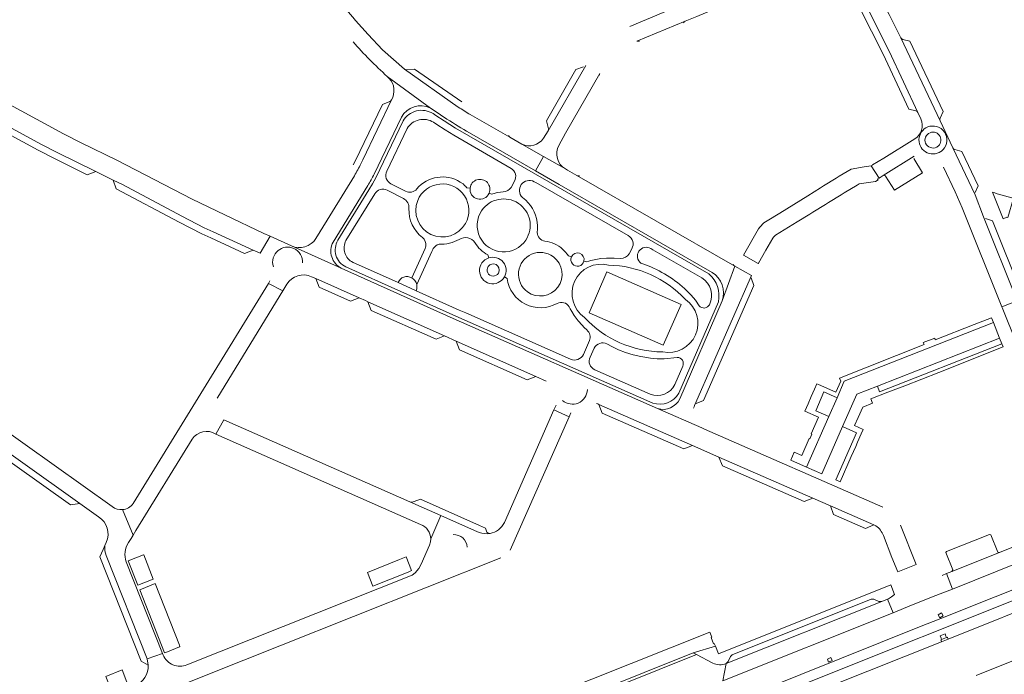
# Model space of a CAD drawing. Header units: metres. Extents: x 166325 to 190320, y 381923 to 404576.
# Tile 218 of 256: x 172874 to 173171, y 387052 to 387250. Entities that reach past the tile are written whole.
import ezdxf

# ---------------------------------------------------------------- set-up
doc = ezdxf.new("R2010")
doc.units = ezdxf.units.M
for name, color, linetype, lineweight in [('B-WE-VH-VERHARDING_ASFALT-GV', 8, 'Continuous', 18), ('B-WE-VH-VERHARDING_BETON-GV', 8, 'Continuous', 18), ('B-WE-VH-VERHARDING_BETONSTRAATSTEEN-GV', 8, 'Continuous', 18), ('B-WE-VH-VERHARDING_FUNDERING_ZAND-GV', 8, 'Continuous', 18), ('B-WE-VH-VERHARDING_HALFVERHARDING-GV', 8, 'Continuous', 18), ('B-WE-VH-VERHARDING_STRAATBAKSTEEN-GV', 8, 'Continuous', 18)]:
    doc.layers.add(name, color=color, linetype=linetype, lineweight=lineweight)

msp = doc.modelspace()

# ---------------------------------------------------------------- linework, layer by layer
at = {"layer": 'B-WE-VH-VERHARDING_ASFALT-GV'}
for points in [[(172998.598, 387221.231, 0.4211035), (172989.515, 387219.03)], [(172990.786, 387216.77, -0.4147255), (172998.706, 387218.624)], [(172985.87, 387200.063, -0.4005163), (172984.613, 387203.865)], [(173022.092, 387204.71, -0.3956554), (173023.142, 387200.82)], [(173006.748, 387200.599, 0.3748999), (172993.696, 387198.539)], [(173025.514, 387195.933, -0.8745115), (173029.03, 387200.705)], [(172980.971, 387197.044, -0.3807594), (172984.746, 387198.13)], [(172993.696, 387198.539, -0.3487771), (172990.275, 387197.827)], [(172993.947, 387195.001, -1.0676709), (173008.352, 387188.13)], [(173015.485, 387197.225, -0.8725499), (173009.73, 387198.793)], [(173022.101, 387198.977, -0.2315422), (173019.739, 387197.61)], [(172989.655, 387195.637, -0.2960413), (172991.314, 387192.612)], [(173008.352, 387188.13, -0.9349129), (172993.947, 387195.001)], [(173013.225, 387191.967, -0.9962646), (173026.546, 387183.118)], [(173030.033, 387187.428, 0.2094111), (173026.509, 387195.097)], [(172991.314, 387192.612, 0.2504304), (172995.38, 387183.898)], [(173026.546, 387183.118, -1.0040227), (173013.225, 387191.967)], [(172974.44, 387176.375, -0.4290881), (172972.314, 387182.978)], [(172995.38, 387183.898, -0.245956), (172996.395, 387181.301)], [(173000.379, 387181.867, 0.1417204), (173006.46, 387183.321)], [(173006.46, 387183.321, -0.4001422), (173011.187, 387182.361)], [(173032.29, 387182.797, -0.3656705), (173030.009, 387185.416)], [(173057.397, 387184.455, -0.4053452), (173058.531, 387180.492)], [(172996.395, 387181.301, -0.0606894), (172996.228, 387180.593)], [(172998.603, 387180.541, -0.1748718), (173000.379, 387181.867)], [(173011.187, 387182.361, 0.1409599), (173015.123, 387178.647)], [(173037.63, 387180.373, 0.152558), (173032.29, 387182.797)], [(173061.268, 387176.142, -0.9557678), (173064.236, 387180.539)], [(173027.031, 387167.502, -1.0069337), (173034.84, 387178.074)], [(173034.84, 387178.074, -0.9929213), (173027.031, 387167.502)], [(173044.063, 387176.753, -1.081152), (173040.27, 387178.015)], [(173057.686, 387179.001, -0.2730081), (173055.165, 387177.564)], [(173044.242, 387159.744, -0.8338417), (173051.458, 387175.569)], [(173076.368, 387166.516, 0.1033615), (173064.231, 387174.997)], [(173020.879, 387171.525, 0.5317526), (173035.943, 387164.02)], [(173079.581, 387171.738, -0.3868557), (173081.913, 387163.63)], [(173084.599, 387164.492, 0.2780488), (173081.766, 387172.9)], [(173035.943, 387164.02, -0.4046501), (173039.609, 387162.964)], [(173081.913, 387163.63, -0.54626), (173078.797, 387163.325)], [(173044.978, 387156.019, -0.3124413), (173045.719, 387152.797)], [(173047.135, 387150.549, -0.4125367), (173051.008, 387151.78)], [(173043.891, 387148.638, -0.4064228), (173040.023, 387147.197)], [(173047.335, 387143.971, -0.4061785), (173045.892, 387147.812)], [(173072.199, 387147.747, -0.5384509), (173073.847, 387145.069)], [(173071.476, 387139.569, -0.391209), (173064.022, 387136.646)]]:
    msp.add_lwpolyline(points, format="xyb", dxfattribs=at)
at = {"layer": 'B-WE-VH-VERHARDING_ASFALT-GV', "flags": 128}
for points in [[(172989.515, 387219.03), (172981.287, 387201.87), (172980.294, 387200.096), (172979.183, 387198.23), (172969.854, 387183.043)], [(173005.336, 387216.878), (173001.948, 387219.013), (172999.437, 387220.692), (172998.598, 387221.231)], [(172998.706, 387218.624), (172999.709, 387217.977), (173002.199, 387216.341), (173004.791, 387214.752), (173022.092, 387204.71)], [(172984.613, 387203.865), (172990.786, 387216.77)], [(173081.766, 387172.9), (173005.336, 387216.878)], [(173023.142, 387200.82), (173022.101, 387198.977)], [(173029.03, 387200.705), (173029.557, 387200.416), (173057.397, 387184.455)], [(172984.746, 387198.13), (172989.655, 387195.637)], [(172990.275, 387197.827), (172985.87, 387200.063)], [(173009.73, 387198.793), (173008.784, 387198.864), (173008.318, 387199.362), (173008.182, 387199.507), (173007.599, 387200.037), (173006.748, 387200.599)], [(172972.314, 387182.978), (172980.971, 387197.044)], [(173019.739, 387197.61), (173018.943, 387197.58), (173017.932, 387197.442), (173017.042, 387197.185), (173016.145, 387196.925), (173015.485, 387197.225)], [(173026.509, 387195.097), (173025.514, 387195.933)], [(173030.009, 387185.416), (173030.032, 387186.406), (173030.033, 387187.428)], [(172996.228, 387180.593), (172992.138, 387171.721)], [(172993.645, 387169.689), (172998.18, 387179.613), (172998.462, 387180.231), (172998.603, 387180.541)], [(173040.27, 387178.015), (173039.369, 387178.352), (173038.997, 387178.83), (173038.524, 387179.44), (173037.63, 387180.373)], [(173058.531, 387180.492), (173057.686, 387179.001)], [(173064.236, 387180.539), (173064.822, 387180.168), (173079.581, 387171.738)], [(173015.123, 387178.647), (173015.389, 387177.732)], [(173055.165, 387177.564), (173053.136, 387177.653), (173050.85, 387177.65), (173049.161, 387177.515), (173048.184, 387177.386), (173047.158, 387177.194), (173046.187, 387176.948), (173045.589, 387176.771), (173044.84, 387176.55), (173044.063, 387176.753)], [(173040.023, 387147.197), (173008.464, 387161.128), (173006.476, 387162.017), (172993.435, 387167.852), (172993.084, 387168.012), (172988.019, 387170.32), (172987.897, 387170.374), (172974.44, 387176.375)], [(173064.231, 387174.997), (173061.858, 387175.914), (173061.268, 387176.142)], [(173020.061, 387171.992), (173020.879, 387171.525)], [(173078.797, 387163.325), (173077.66, 387164.944), (173076.368, 387166.516)], [(173039.609, 387162.964), (173039.882, 387162.425), (173040.37, 387161.546), (173041.156, 387160.331), (173042.347, 387158.782), (173043.486, 387157.49), (173044.155, 387156.748), (173044.978, 387156.019)], [(173072.638, 387136.954), (173084.599, 387164.492)], [(173045.719, 387152.797), (173043.891, 387148.638)], [(173045.892, 387147.812), (173047.135, 387150.549)], [(173051.008, 387151.78), (173052.715, 387150.889), (173054.524, 387149.997)], [(173054.524, 387149.997), (173056.614, 387149.197), (173058.95, 387148.483), (173061.211, 387147.967), (173064.148, 387147.48), (173066.167, 387147.303), (173068.206, 387147.349), (173072.199, 387147.747)], [(173067.829, 387149.419), (173067.738, 387149.389)], [(173073.847, 387145.069), (173071.476, 387139.569)], [(173064.022, 387136.646), (173047.335, 387143.971)]]:
    msp.add_lwpolyline(points, dxfattribs=at)
msp.add_lwpolyline([(173203.182, 387086.304), (173200.81, 387088.653), (173151.698, 387069.05), (173145.22, 387066.464), (173085.447, 387042.537), (173088.421, 387040.511)], close=True, dxfattribs=at)
at = {"layer": 'B-WE-VH-VERHARDING_BETON-GV', "flags": 128}
msp.add_lwpolyline([(173153.232, 387063.667), (173152.969, 387064.359), (173151.482, 387063.78), (173151.736, 387063.066), (173151.878, 387062.708), (173153.374, 387063.301)], close=True, dxfattribs=at)
at = {"layer": 'B-WE-VH-VERHARDING_BETONSTRAATSTEEN-GV'}
for points in [[(172963.475, 387265.561, 0.0404899), (172975.161, 387249.331)], [(173074.065, 387248.611, -0.1733572), (173074.633, 387249.137)], [(173060.01, 387243.027, -0.1774437), (173060.797, 387243.041)], [(172990.671, 387234.447, -0.1361897), (172989.941, 387234.662)], [(173048.741, 387232.812, -0.1004397), (173048.896, 387233.371)], [(172986.022, 387225.346, -0.1612657), (172985.507, 387224.861)], [(173033.328, 387216.67, -0.1684306), (173033.239, 387216.056)], [(173151.834, 387209.903, 0.8025127), (173148.352, 387217.401)], [(173148.419, 387215.478, -0.9122813), (173150.588, 387211.23)], [(173021.731, 387214.12, -0.1219177), (173021.298, 387214.669)], [(173150.432, 387211.136, -0.4388706), (173147.1, 387212.296)], [(172974.865, 387202.501, 0.0184479), (172976.815, 387206.107)], [(173042.683, 387202.443, -0.155767), (173041.927, 387202.551)], [(172964.575, 387185.928, -0.0994678), (172964.535, 387185.668)], [(173089.529, 387175.227, -0.1713962), (173089.028, 387175.825)], [(172992.908, 387104.28, -0.1464192), (172991.611, 387104.152)], [(173012.431, 387094.969, 0.1110735), (173015.745, 387094.631)], [(173015.745, 387094.631, -0.3308905), (173014.646, 387095.363)]]:
    msp.add_lwpolyline(points, format="xyb", dxfattribs=at)
at = {"layer": 'B-WE-VH-VERHARDING_BETONSTRAATSTEEN-GV', "flags": 128}
for points in [[(172975.161, 387249.331), (172978.956, 387245.107), (172983.293, 387240.499)], [(173074.633, 387249.137), (173060.01, 387243.027)], [(172989.941, 387234.662), (173006.15, 387223.216)], [(173007.258, 387224.76), (172993.005, 387234.682), (172990.671, 387234.447)], [(173043.971, 387235.295), (173041.645, 387234.561), (173032.771, 387219.05), (173033.328, 387216.67)], [(173033.239, 387216.056), (173044.591, 387235.762)], [(173048.896, 387233.371), (173038.518, 387215.314)], [(172985.507, 387224.861), (172983.286, 387224.013), (172975.038, 387206.925), (172974.514, 387205.84)], [(172976.815, 387206.107), (172977.404, 387207.338), (172986.022, 387225.346)], [(173009.803, 387220.93), (173021.731, 387214.12)], [(173151.701, 387209.811), (173151.834, 387209.903)], [(172964.535, 387185.668), (172974.865, 387202.501)], [(173041.927, 387202.551), (173089.529, 387175.227)], [(173094.561, 387172.401), (173077.423, 387133.239)], [(173077.93, 387133.81), (173080.081, 387134.731), (173095.301, 387169.456), (173094.531, 387171.756)], [(172991.611, 387104.152), (173000.955, 387100.026), (173011.05, 387095.567), (173012.431, 387094.969)], [(173014.646, 387095.363), (173014.391, 387096.298), (173012.528, 387097.106), (172994.787, 387104.954), (172992.908, 387104.28)]]:
    msp.add_lwpolyline(points, dxfattribs=at)
for points in [[(172803.876, 387166.484), (172804.505, 387163.57), (172889.26, 387103.27), (172892.099, 387103.69)], [(173167.527, 387158.215), (173166.942, 387159.71), (173161.768, 387157.679), (173150.009, 387153.044), (173149.825, 387153.526), (173146.394, 387152.198), (173146.618, 387151.599), (173121.169, 387141.492), (173121.505, 387140.603), (173120.039, 387137.27), (173114.84, 387139.557), (173114.296, 387139.796), (173113.585, 387138.179), (173112.619, 387135.975), (173111.653, 387133.77), (173110.688, 387131.566), (173114.834, 387129.764), (173112.609, 387124.675), (173112.812, 387124.587), (173112.198, 387123.181), (173111.995, 387123.27), (173109.78, 387118.203), (173107.486, 387119.206), (173106.415, 387116.744), (173111.178, 387114.642), (173117.912, 387129.953), (173113.954, 387131.673), (173116.44, 387137.324), (173120.39, 387135.586), (173122.577, 387140.557)], [(173126.323, 387136.659), (173132.57, 387139.112), (173169.408, 387153.577), (173167.527, 387158.215), (173122.577, 387140.557), (173120.39, 387135.586), (173117.912, 387129.953), (173111.178, 387114.642), (173115.775, 387112.666), (173122.012, 387126.853)], [(173170.094, 387151.847), (173169.408, 387153.577), (173132.57, 387139.112), (173133.169, 387137.321)], [(173151.07, 387143.227), (173170.456, 387150.875), (173170.094, 387151.847), (173133.169, 387137.321), (173132.57, 387139.112), (173126.323, 387136.659), (173122.012, 387126.853), (173126.272, 387124.994), (173120.013, 387110.828), (173121.331, 387110.257), (173124.673, 387117.851), (173126.014, 387120.894), (173126.575, 387122.167), (173127.692, 387124.719), (173128.259, 387126.03), (173125.651, 387127.216), (173126.747, 387129.624), (173128.116, 387132.748), (173131.11, 387133.928), (173130.612, 387135.197), (173135.727, 387137.205), (173140.841, 387139.212), (173145.956, 387141.22)], [(172899.643, 387091.068), (172899.081, 387089.787), (172898.105, 387087.602), (172910.516, 387056.127), (172912.674, 387054.923), (172912.324, 387056.827), (172899.977, 387088.028), (172899.634, 387089.464)], [(172911.238, 387088.166), (172906.645, 387086.366), (172909.534, 387079.058), (172914.204, 387080.893), (172911.325, 387088.203)], [(172988.408, 387086.768), (172978.795, 387082.895), (172980.442, 387078.769), (172991.026, 387083.023), (172992.058, 387083.519), (172990.456, 387087.593)], [(172917.584, 387058.674), (172918.463, 387059.014), (172922.159, 387060.512), (172922.261, 387060.555), (172922.09, 387060.989), (172914.789, 387079.587), (172910.105, 387077.71)], [(173151.872, 387070.697), (173150.899, 387070.155), (173151.335, 387069.257), (173152.359, 387069.776)], [(173118.506, 387057.224), (173117.523, 387056.76), (173117.824, 387055.885), (173118.873, 387056.338)], [(172904.789, 387053.496), (172899.911, 387051.558), (172900.721, 387049.495), (172901.682, 387047.049), (172906.553, 387049.01), (172906.225, 387049.845)]]:
    msp.add_lwpolyline(points, close=True, dxfattribs=at)
at = {"layer": 'B-WE-VH-VERHARDING_FUNDERING_ZAND-GV', "flags": 128}
msp.add_lwpolyline([(173153.873, 387062.816), (173153.704, 387063.273), (173153.655, 387063.412), (173153.374, 387063.301), (173151.878, 387062.708), (173151.675, 387062.633), (173151.73, 387062.485), (173151.9, 387062.027)], close=True, dxfattribs=at)
at = {"layer": 'B-WE-VH-VERHARDING_HALFVERHARDING-GV', "flags": 128}
for points in [[(173162.367, 387051.849), (173224.809, 387076.82), (173224.811, 387076.821), (173226.741, 387077.591), (173252.213, 387087.716), (173296.631, 387105.541), (173296.683, 387105.561), (173298.545, 387106.277), (173298.564, 387106.285), (173302.034, 387107.674), (173306.213, 387107.287), (173306.542, 387107.435), (173309.357, 387110.552), (173412.874, 387151.954), (173412.902, 387151.965), (173414.873, 387152.705), (173414.798, 387152.894), (173451.869, 387167.704), (173455.597, 387165.508), (173462.863, 387168.739)], [(173220.022, 387089.277), (173153.873, 387062.816), (173151.9, 387062.027), (173085.79, 387035.624)]]:
    msp.add_lwpolyline(points, dxfattribs=at)
at = {"layer": 'B-WE-VH-VERHARDING_STRAATBAKSTEEN-GV', "flags": 128}
for points in [[(173152.492, 387205.11), (173155.989, 387197.69), (173158.132, 387192.864), (173170.087, 387162.993), (173174.734, 387164.818), (173164.591, 387190.145), (173161.982, 387196.7), (173155.277, 387210.905), (173151.47, 387219.058), (173139.606, 387244.084), (173136.108, 387251.132), (173120.921, 387281.242), (173116.707, 387289.604), (173096.134, 387330.485), (173095.311, 387332.303)], [(173074.633, 387249.137), (173078.069, 387250.559), (173091.714, 387256.305), (173097.465, 387258.707), (173109.923, 387264.017), (173112.724, 387265.167), (173110.786, 387269.749), (173105.169, 387267.409), (173102.199, 387266.173), (173099.485, 387265.028), (173097.924, 387264.369), (173091.905, 387261.829), (173057.916, 387247.483)], [(173124.132, 387263.875), (173124.697, 387262.722), (173136.062, 387240.014), (173144.756, 387221.533), (173145.634, 387219.626)], [(173124.723, 387261.939), (173123.87, 387259.9), (173134.277, 387239.108), (173142.026, 387222.595), (173144.156, 387222.04)], [(173144.756, 387221.533), (173136.062, 387240.014), (173124.697, 387262.722)], [(173006.15, 387223.216), (172989.941, 387234.662), (172983.293, 387240.499), (172978.956, 387245.107), (172975.161, 387249.331)], [(172833.837, 387237.234), (172849.65, 387228.707), (172880.321, 387212.054), (172885.185, 387209.54), (172896.897, 387203.755), (172902.109, 387201.165), (172904.883, 387199.817), (172922.816, 387190.305), (172929.601, 387186.84), (172932.3, 387185.604), (172944.299, 387180.111), (172946.488, 387179.125), (172949.403, 387184.279), (172947.571, 387185.104), (172935.827, 387190.676), (172925.938, 387195.42), (172903.261, 387207.181), (172892.514, 387212.439), (172887.154, 387215.167), (172837.068, 387242.315)], [(173139.606, 387244.084), (173151.47, 387219.058)], [(173151.465, 387219.817), (173152.386, 387221.854), (173142.372, 387243.07), (173140.231, 387243.604)], [(173044.591, 387235.762), (173033.239, 387216.056), (173031.871, 387213.792)], [(173036.476, 387211.636), (173038.518, 387215.314), (173048.896, 387233.371)], [(172997.78, 387222.858), (172984.718, 387232.443)], [(172984.718, 387232.443), (172997.78, 387222.858), (172998.875, 387222.136), (173002.76, 387219.573)], [(172986.403, 387226.141), (172986.022, 387225.346), (172977.404, 387207.338), (172976.815, 387206.107)], [(173002.76, 387219.573), (172998.875, 387222.136), (172997.78, 387222.858)], [(172980.823, 387202.992), (172989.041, 387220.124)], [(172998.598, 387221.231), (172999.437, 387220.692)], [(172999.437, 387220.692), (173001.948, 387219.013), (173005.336, 387216.878), (173081.766, 387172.9)], [(173025.385, 387212.036), (173021.731, 387214.12), (173009.803, 387220.93)], [(173082.745, 387173.374), (173036.622, 387199.868), (173029.421, 387204.004), (173009.559, 387215.413)], [(173009.559, 387215.413), (173029.421, 387204.004), (173031.899, 387208.318), (173025.385, 387212.036)], [(173143.802, 387213.588), (173134.48, 387207.835), (173131.074, 387205.752), (173131.025, 387205.722), (173130.698, 387205.522), (173133.099, 387201.818), (173133.386, 387201.97), (173134.311, 387202.559), (173143.677, 387208.356)], [(173134.48, 387207.835), (173143.802, 387213.588)], [(173025.385, 387212.036), (173031.899, 387208.318), (173038.456, 387204.575)], [(173150.432, 387211.136), (173150.588, 387211.23)], [(173155.277, 387210.905), (173161.982, 387196.7)], [(173162, 387197.443), (173162.896, 387199.489), (173158.021, 387209.824), (173155.874, 387210.403)], [(173041.927, 387202.551), (173039.102, 387204.199), (173038.456, 387204.575), (173031.899, 387208.318), (173029.421, 387204.004), (173036.622, 387199.868), (173082.745, 387173.374)], [(173143.677, 387208.356), (173134.311, 387202.559)], [(173135.013, 387202.405), (173137.692, 387198.146), (173146.186, 387203.415), (173143.488, 387207.702)], [(173116.949, 387193.839), (173117.817, 387194.398), (173121.67, 387196.763), (173122.567, 387197.315), (173126.432, 387199.684), (173127.076, 387200.094), (173132.003, 387200.793), (173132.771, 387201.277), (173132.597, 387201.545), (173133.099, 387201.818), (173130.698, 387205.522), (173130.688, 387205.538), (173129.998, 387205.439), (173128.575, 387205.236), (173124.631, 387204.532), (173121.035, 387202.328), (173120.142, 387201.773), (173116.3, 387199.413), (173115.406, 387198.852), (173111.551, 387196.476), (173103.122, 387191.268), (173099.275, 387188.901), (173098.277, 387188.272)], [(173170.154, 387162.826), (173170.087, 387162.993), (173158.132, 387192.864), (173155.989, 387197.69), (173152.492, 387205.11)], [(172974.865, 387202.501), (172964.535, 387185.668), (172963.236, 387183.566)], [(173085.76, 387164.819), (173089.529, 387175.227), (173041.927, 387202.551)], [(172968.433, 387182.452), (172978.882, 387199.512)], [(173101.787, 387184.564), (173108.337, 387188.561), (173112.185, 387190.937), (173113.097, 387191.492), (173116.949, 387193.839)], [(173164.591, 387190.145), (173174.734, 387164.818), (173174.904, 387164.393)], [(173174.935, 387165.12), (173175.968, 387167.131), (173167.248, 387188.891), (173165.15, 387189.582)], [(173096.741, 387186.527), (173092.22, 387178.554), (173096.62, 387176.03), (173096.681, 387176.124), (173098.916, 387180.057), (173101.008, 387183.713)], [(172970.875, 387174.66), (172955.845, 387181.328), (172949.403, 387184.279), (172946.488, 387179.125)], [(172955.845, 387181.328), (172970.875, 387174.66)], [(172970.875, 387174.66), (173004.615, 387159.495), (173066.242, 387132.321)], [(173134.153, 387102.577), (173080.439, 387126.102), (173079.607, 387126.466), (173066.242, 387132.321), (173004.615, 387159.495), (172970.875, 387174.66)], [(173064.833, 387133.982), (173005.435, 387160.138), (172972.242, 387175.017)], [(173094.561, 387172.401), (173089.529, 387175.227), (173085.76, 387164.819), (173072.935, 387135.276)], [(172901.845, 387102.771), (172805.49, 387171.359)], [(172961.963, 387172.067), (172963.217, 387171.494), (172976.308, 387165.682), (172978.206, 387164.846), (172978.923, 387164.526), (173002.066, 387154.192), (173005.578, 387152.629), (173029.545, 387141.967), (173032.684, 387140.588)], [(173018.388, 387173.377), (173018.283, 387173.165)], [(173077.115, 387132.425), (173077.252, 387132.838), (173077.423, 387133.239), (173094.561, 387172.401)], [(172933.635, 387135.705), (172953.272, 387167.817), (172948.903, 387170.039), (172908.139, 387103.716)], [(172949.384, 387170.821), (172949.117, 387170.387), (172948.903, 387170.039), (172953.272, 387167.817), (172954.492, 387169.811)], [(172988.019, 387170.32), (172993.084, 387168.012), (172993.435, 387167.852)], [(172802.676, 387167.319), (172803.876, 387166.484), (172892.099, 387103.69), (172897.724, 387099.695)], [(173072.935, 387135.276), (173085.76, 387164.819)], [(172933.483, 387135.457), (172933.635, 387135.705)], [(173035.651, 387133.373), (173035.018, 387131.934), (173039.564, 387129.778), (173040.111, 387131.015)], [(173047.9, 387133.883), (173048.218, 387133.738), (173048.563, 387133.581), (173076.784, 387121.144), (173084.782, 387117.637), (173113.034, 387105.306), (173118.362, 387102.965), (173131.484, 387097.23), (173132.111, 387096.943)], [(173021.812, 387089.65), (173039.564, 387129.778), (173035.018, 387131.934), (173020.075, 387097.989)], [(173066.242, 387132.321), (173079.607, 387126.466)], [(172933.032, 387124.628), (172935.475, 387128.946)], [(172935.475, 387128.946), (172933.032, 387124.628), (172994.811, 387097.367)], [(172997.863, 387093.025), (173000.955, 387100.026), (172991.611, 387104.152), (172935.475, 387128.946)], [(172904.895, 387101.835), (172908.14, 387094.166), (172908.967, 387095.511), (172925.93, 387123.064)], [(172906.77, 387091.895), (172907.525, 387093.165), (172908.14, 387094.166), (172904.895, 387101.835)], [(173012.431, 387094.969), (173011.05, 387095.567), (173000.955, 387100.026), (172997.863, 387093.025), (172997.779, 387092.136), (172997.455, 387091.114), (172994.967, 387085.365), (172994.268, 387084.127), (172993.197, 387082.764), (172992.234, 387082.035), (172924.364, 387055.057)], [(173134.35, 387094.007), (173136.951, 387087.458), (173138.696, 387083.067), (173144.273, 387085.275), (173139.529, 387097.128)], [(173190.454, 387097.5), (173189.793, 387097.177), (173188.404, 387096.499), (173174.045, 387090.796), (173169.407, 387088.945), (173155.032, 387083.195), (173153.426, 387082.565), (173155.148, 387077.891), (173188.883, 387091.392)], [(172900.042, 387091.97), (172899.643, 387091.068), (172899.634, 387089.464), (172899.977, 387088.028), (172912.324, 387056.827), (172917.008, 387058.447), (172906.073, 387086.122)], [(172908.829, 387048.773), (172878.615, 387036.658), (172880.203, 387031.939), (172930.204, 387051.944), (173019.018, 387087.291)], [(173144.273, 387085.275), (173138.696, 387083.067)], [(173137.731, 387076.258), (173136.814, 387075.519), (173135.872, 387074.952), (173135.639, 387074.875), (173137.288, 387070.743), (173142.815, 387073.007), (173149.176, 387075.586), (173149.341, 387075.65), (173155.148, 387077.891), (173153.426, 387082.565)], [(173153.426, 387082.565), (173152.038, 387081.971)], [(173133.008, 387074.173), (173133.858, 387074.152), (173135.639, 387074.875), (173135.872, 387074.952), (173136.814, 387075.519), (173137.731, 387076.258), (173136.602, 387079.142), (173084.619, 387058.385), (173083.704, 387060.66), (173077.02, 387058.684), (173078.051, 387058.154), (173082.912, 387055.589)], [(173086.905, 387055.407), (173087.56, 387056.057), (173088.228, 387057.578), (173088.782, 387058.107), (173130.677, 387074.816), (173131.454, 387074.802), (173133.008, 387074.173)], [(172917.182, 387058.006), (172917.008, 387058.447), (172912.324, 387056.827), (172912.674, 387054.923)], [(173082.912, 387055.589), (173078.051, 387058.154), (173033.488, 387040.301), (173027.994, 387038.1), (172982.985, 387020.177), (172980.943, 387015.096)], [(173085.989, 387050.211), (173086.905, 387055.407)]]:
    msp.add_lwpolyline(points, dxfattribs=at)
at = {"layer": 'B-WE-VH-VERHARDING_STRAATBAKSTEEN-GV'}
for points in [[(172974.437, 387242.876, 0.0252075), (172984.718, 387232.443)], [(173140.231, 387243.604, -0.1910206), (173139.606, 387244.084)], [(172984.718, 387232.443, -0.3270965), (172986.403, 387226.141)], [(172989.041, 387220.124, -0.4139931), (172997.78, 387222.858)], [(173009.803, 387220.93, -0.0126541), (173006.15, 387223.216)], [(173144.156, 387222.04, -0.1708164), (173144.756, 387221.533)], [(173002.76, 387219.573, 0.0106039), (173009.559, 387215.413)], [(173145.634, 387219.626, -0.3754816), (173143.802, 387213.588)], [(173151.47, 387219.058, -0.2165774), (173151.465, 387219.817)], [(173151.701, 387209.811, -1.2057425), (173148.352, 387217.401)], [(173031.871, 387213.792, -0.3702872), (173025.385, 387212.036)], [(173148.419, 387215.478, 0.4238154), (173147.1, 387212.296)], [(173038.456, 387204.575, -0.4016367), (173036.476, 387211.636)], [(173155.874, 387210.403, -0.1715872), (173155.277, 387210.905)], [(172978.882, 387199.512, 0.0164554), (172980.823, 387202.992)], [(173015.485, 387197.225, 1.1478428), (173009.73, 387198.793)], [(173134.311, 387202.559, -0.3955367), (173135.013, 387202.405)], [(173098.277, 387188.272, 0.0539259), (173096.741, 387186.527)], [(172963.236, 387183.566, -0.3631308), (172955.845, 387181.328)], [(172972.242, 387175.017, -0.4352284), (172969.854, 387183.043)], [(173101.008, 387183.713, -0.0413853), (173101.787, 387184.564)], [(172950.409, 387175.08, -0.3007854), (172951.822, 387179.928)], [(172951.822, 387179.928, -0.2984798), (172956.576, 387180.554)], [(172956.576, 387180.554, -0.3136648), (172959.194, 387176.205)], [(172968.433, 387182.452, 0.4208854), (172970.875, 387174.66)], [(173015.389, 387177.732, 1.4788719), (173020.061, 387171.992)], [(173020.061, 387171.992, 0.6927536), (173015.389, 387177.732)], [(173044.063, 387176.753, 0.916953), (173040.27, 387178.015)], [(173018.283, 387173.165, -1.0354912), (173015.161, 387175.118)], [(173015.161, 387175.118, -0.9053163), (173018.388, 387173.377)], [(173074.686, 387165.223, 0.2010647), (173051.458, 387175.569)], [(172954.492, 387169.811, -0.3769549), (172961.963, 387172.067)], [(172992.138, 387171.721, 0.4518891), (172988.019, 387170.32)], [(172993.645, 387169.689, 0.220017), (172992.138, 387171.721)], [(173085.76, 387164.819, 0.3430124), (173082.745, 387173.374)], [(172993.435, 387167.852, 0.0533334), (172993.63, 387168.437)], [(172993.63, 387168.437, 0.1046367), (172993.645, 387169.689)], [(173067.829, 387149.419, 0.8136405), (173074.686, 387165.223)], [(173044.242, 387159.744, 0.2057935), (173067.738, 387149.389)], [(173045.108, 387138.028, -0.287633), (173042.35, 387133.978)], [(173072.638, 387136.954, -0.3660948), (173064.833, 387133.982)], [(173042.35, 387133.978, -0.2767921), (173037.621, 387134.756)], [(173066.242, 387132.321, 0.3826438), (173072.935, 387135.276)], [(172925.93, 387123.064, -0.413292), (172933.032, 387124.628)], [(172904.895, 387101.835, -0.1907638), (172901.845, 387102.771)], [(172908.139, 387103.716, -0.2272767), (172904.895, 387101.835)], [(172897.724, 387099.695, -0.374758), (172900.042, 387091.97)], [(172994.811, 387097.367, -0.3157787), (172997.863, 387093.025)], [(173020.075, 387097.989, -0.2397391), (173015.745, 387094.631)], [(173132.111, 387096.943, -0.1554931), (173134.35, 387094.007)], [(173004.614, 387094.314, -0.4115729), (173008.893, 387090.513)], [(172906.073, 387086.122, -0.2484321), (172906.77, 387091.895)], [(172924.364, 387055.057, -0.4209014), (172917.182, 387058.006)], [(173086.905, 387055.407, -0.2120359), (173082.912, 387055.589)], [(172912.674, 387054.923, -0.3024991), (172908.829, 387048.773)]]:
    msp.add_lwpolyline(points, format="xyb", dxfattribs=at)
at = {"layer": 'B-WE-VH-VERHARDING_STRAATBAKSTEEN-GV', "flags": 128}
for points in [[(172849.65, 387228.707), (172850.364, 387226.031), (172879.528, 387210.23), (172884.399, 387207.727), (172894.311, 387202.822), (172896.897, 387203.755), (172885.185, 387209.54), (172880.321, 387212.054)], [(172902.109, 387201.165), (172902.985, 387198.549), (172921.968, 387188.548), (172928.84, 387185.024), (172931.53, 387183.784), (172941.693, 387179.107), (172944.299, 387180.111), (172932.3, 387185.604), (172929.601, 387186.84), (172922.816, 387190.305), (172904.883, 387199.817)], [(173173.589, 387195.736), (173173.04, 387195.885), (173168.703, 387197.064), (173167.966, 387197.314), (173167.277, 387197.53), (173170.431, 387189.531), (173171.619, 387189.977), (173171.874, 387189.904)], [(172963.217, 387171.494), (172964.211, 387168.872), (172973.697, 387164.646), (172976.308, 387165.682)], [(173067.981, 387151.399), (173045.599, 387161.188), (173050.994, 387173.484), (173073.38, 387163.701)], [(172978.923, 387164.526), (172979.944, 387161.883), (172999.468, 387153.185), (173002.066, 387154.192)], [(173174.904, 387164.393), (173174.734, 387164.818), (173170.087, 387162.993), (173170.154, 387162.826), (173174.501, 387152.026), (173174.574, 387151.843), (173179.187, 387153.704), (173179.108, 387153.902)], [(173005.578, 387152.629), (173006.513, 387150.064), (173026.985, 387140.948), (173029.545, 387141.967)], [(173048.563, 387133.581), (173049.542, 387130.954), (173074.196, 387120.127), (173076.784, 387121.144)], [(173084.782, 387117.637), (173085.795, 387115.037), (173110.466, 387104.254), (173113.034, 387105.306)], [(173118.362, 387102.965), (173119.357, 387100.36), (173128.919, 387096.2), (173131.484, 387097.23)], [(173168.86, 387089.055), (173166.738, 387094.215), (173166.344, 387094.366), (173153.404, 387089.237), (173153.215, 387088.868), (173155.317, 387083.667), (173155.032, 387083.195), (173169.407, 387088.945)], [(173137.288, 387070.743), (173135.639, 387074.875), (173133.858, 387074.152), (173086.905, 387055.407), (173085.989, 387050.211)], [(173133.858, 387074.152), (173133.008, 387074.173), (173131.454, 387074.802), (173130.677, 387074.816), (173088.782, 387058.107), (173088.228, 387057.578), (173087.56, 387056.057), (173086.905, 387055.407)], [(173033.15, 387041.125), (173077.02, 387058.684), (173083.704, 387060.66), (173083.38, 387061.491), (173083.169, 387061.409), (173083.054, 387061.701), (173082.531, 387063.012), (173082.406, 387063.301), (173082.609, 387063.382), (173081.99, 387064.931), (172975.782, 387022.582), (172976.416, 387020.995), (172976.619, 387021.08), (172976.733, 387020.78), (172977.255, 387019.479), (172977.374, 387019.179), (172977.162, 387019.105), (172977.499, 387018.29), (172983.404, 387021.284), (173027.656, 387038.964), (173027.994, 387038.1), (173033.488, 387040.301)], [(173078.051, 387058.154), (173077.02, 387058.684), (173033.15, 387041.125), (173033.488, 387040.301)]]:
    msp.add_lwpolyline(points, close=True, dxfattribs=at)

doc.saveas('drawing.dxf')
